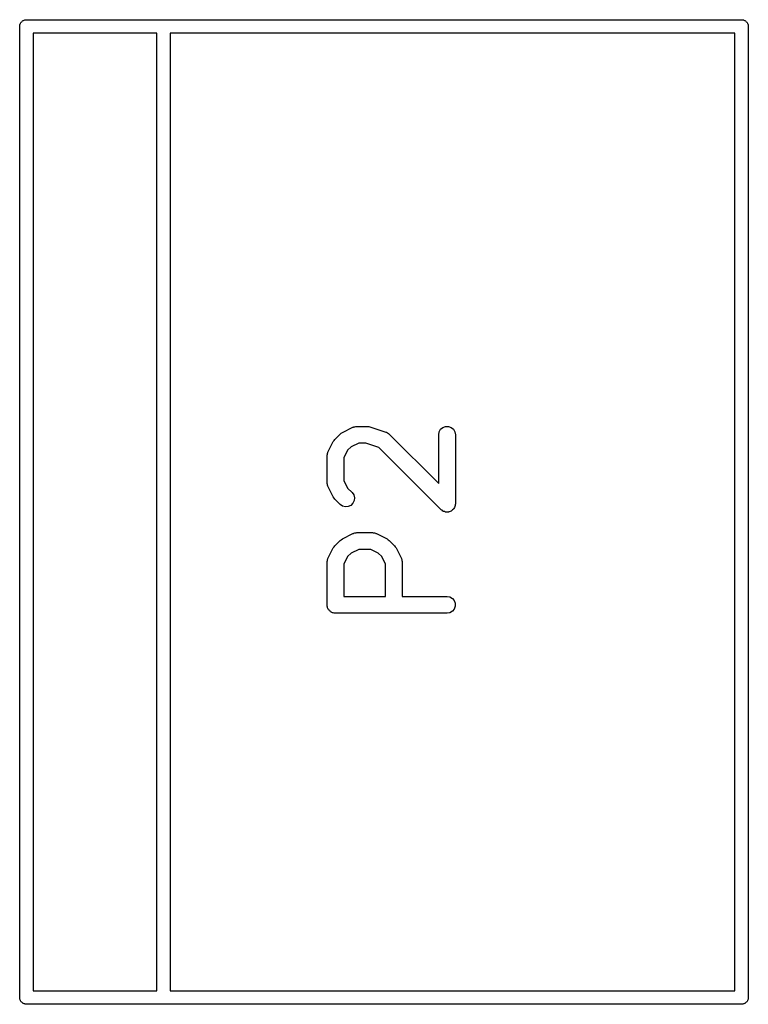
# Model space of a CAD drawing. Extents: x 83.4 to 168.1, y -157.3 to -85.4.
# Tile 4 of 60: x 83.4 to 89.9, y -131.4 to -122.6. Entities that reach past the tile are written whole.
import ezdxf

# ---------------------------------------------------------------- set-up
doc = ezdxf.new("R2010")
doc.units = 0
doc.header["$MEASUREMENT"] = 0
doc.layers.add('BLACK', color=7, linetype='CONTINUOUS')

msp = doc.modelspace()

# ---------------------------------------------------------------- linework, layer by layer
at = {"layer": 'Black'}
for p, q in [((83.395, -122.681), (83.3959, -122.675)), ((83.395, -131.381), (83.395, -122.681)), ((83.3959, -122.67), (83.3977, -122.665)), ((83.3959, -122.675), (83.3959, -122.67)), ((83.3977, -122.665), (83.3986, -122.66)), ((83.3986, -122.66), (83.4013, -122.656)), ((83.4013, -122.656), (83.403, -122.651)), ((83.403, -122.651), (83.4064, -122.647)), ((83.4064, -122.647), (83.409, -122.642)), ((83.409, -122.642), (83.4131, -122.639)), ((83.4131, -122.639), (83.4164, -122.635)), ((83.4164, -122.635), (83.421, -122.632)), ((83.421, -122.632), (83.425, -122.629)), ((83.425, -122.629), (83.4299, -122.627)), ((83.4299, -122.627), (83.4345, -122.624)), ((83.4345, -122.624), (83.4397, -122.623)), ((83.4397, -122.623), (83.4446, -122.622)), ((83.4446, -122.622), (83.4498, -122.622)), ((83.4498, -122.622), (83.455, -122.621)), ((83.455, -122.621), (89.865, -122.621)), ((89.865, -122.621), (89.8702, -122.622)), ((89.8702, -122.622), (89.8754, -122.622)), ((89.8754, -122.622), (89.8804, -122.623)), ((89.8804, -122.623), (89.8855, -122.624)), ((89.8855, -122.624), (89.8901, -122.627)), ((89.8901, -122.627), (89.895, -122.629)), ((89.895, -122.629), (89.899, -122.632)), ((89.899, -122.632), (89.9036, -122.635)), ((89.9036, -122.635), (89.907, -122.639)), ((89.907, -122.639), (89.911, -122.642)), ((89.911, -122.642), (89.9136, -122.647)), ((89.9136, -122.647), (89.917, -122.651)), ((89.917, -122.651), (89.9188, -122.656)), ((89.9188, -122.656), (89.9214, -122.66)), ((89.9214, -122.66), (89.9223, -122.665)), ((89.9223, -122.665), (89.9241, -122.67)), ((89.9241, -122.67), (89.9241, -122.675)), ((89.9241, -122.675), (89.925, -122.681)), ((89.925, -122.681), (89.925, -131.381)), ((83.515, -122.741), (83.515, -131.321)), ((84.625, -122.741), (83.515, -122.741)), ((84.625, -131.321), (84.625, -122.741)), ((84.745, -122.741), (84.745, -131.321)), ((89.805, -122.741), (84.745, -122.741)), ((89.805, -131.321), (89.805, -122.741)), ((86.2867, -126.319), (86.382, -126.272)), ((86.382, -126.272), (86.3861, -126.27)), ((86.3861, -126.27), (86.3899, -126.268)), ((86.3899, -126.268), (86.3985, -126.267)), ((86.3985, -126.267), (86.4069, -126.264)), ((86.4069, -126.264), (86.4112, -126.264)), ((86.4112, -126.264), (86.4155, -126.264)), ((86.4155, -126.264), (86.5107, -126.264)), ((86.5107, -126.264), (86.5226, -126.266)), ((86.5226, -126.266), (86.5345, -126.267)), ((86.5345, -126.267), (86.6773, -126.315)), ((87.1546, -126.313), (87.1676, -126.29)), ((87.1676, -126.29), (87.1875, -126.274)), ((87.1875, -126.274), (87.212, -126.265)), ((87.212, -126.265), (87.2381, -126.265)), ((87.2381, -126.265), (87.2625, -126.274)), ((87.2625, -126.274), (87.2825, -126.29)), ((87.2825, -126.29), (87.2955, -126.313)), ((86.2127, -126.391), (86.2196, -126.381)), ((86.2196, -126.381), (86.2672, -126.333)), ((86.2672, -126.333), (86.2771, -126.326)), ((86.2771, -126.326), (86.2867, -126.319)), ((86.6773, -126.315), (86.6811, -126.317)), ((86.6811, -126.317), (86.6853, -126.318)), ((86.6853, -126.318), (86.6925, -126.323)), ((86.6925, -126.323), (86.7002, -126.328)), ((86.7002, -126.328), (86.7031, -126.331)), ((86.7031, -126.331), (86.7066, -126.333)), ((86.7066, -126.333), (87.15, -126.777)), ((87.15, -126.339), (87.1546, -126.313)), ((87.15, -126.777), (87.15, -126.339)), ((87.2955, -126.313), (87.3, -126.339)), ((87.3, -126.339), (87.3, -126.958)), ((86.1579, -126.496), (86.2056, -126.4)), ((86.2056, -126.4), (86.2127, -126.391)), ((86.3343, -126.478), (86.3, -126.547)), ((86.3647, -126.448), (86.3343, -126.478)), ((86.4332, -126.414), (86.3647, -126.448)), ((86.4986, -126.414), (86.4332, -126.414)), ((86.6131, -126.452), (86.4986, -126.414)), ((87.172, -127.011), (86.6131, -126.452)), ((86.15, -126.529), (86.1508, -126.525)), ((86.15, -126.767), (86.15, -126.529)), ((86.1505, -126.521), (86.153, -126.512)), ((86.1508, -126.525), (86.1505, -126.521)), ((86.153, -126.512), (86.1546, -126.503)), ((86.1546, -126.503), (86.1567, -126.5)), ((86.1567, -126.5), (86.1579, -126.496)), ((86.3, -126.547), (86.3, -126.75)), ((86.1508, -126.771), (86.15, -126.767)), ((86.1505, -126.776), (86.1508, -126.771)), ((86.153, -126.784), (86.1505, -126.776)), ((86.1546, -126.793), (86.153, -126.784)), ((86.1567, -126.797), (86.1546, -126.793)), ((86.1579, -126.801), (86.1567, -126.797)), ((86.2056, -126.896), (86.1579, -126.801)), ((86.3, -126.75), (86.3343, -126.818)), ((86.3343, -126.818), (86.3733, -126.857)), ((86.2127, -126.906), (86.2056, -126.896)), ((86.2196, -126.915), (86.2127, -126.906)), ((86.2672, -126.963), (86.2196, -126.915)), ((86.3733, -126.857), (86.3882, -126.878)), ((86.3882, -126.878), (86.395, -126.904)), ((86.395, -126.904), (86.3927, -126.929)), ((86.2886, -126.978), (86.2672, -126.963)), ((86.3137, -126.985), (86.2886, -126.978)), ((86.3397, -126.983), (86.3137, -126.985)), ((86.3633, -126.972), (86.3397, -126.983)), ((86.3817, -126.953), (86.3633, -126.972)), ((86.3927, -126.929), (86.3817, -126.953)), ((87.2825, -127.006), (87.275, -127.012)), ((87.2841, -127.003), (87.2825, -127.006)), ((87.2865, -127.001), (87.2841, -127.003)), ((87.2906, -126.992), (87.2865, -127.001)), ((87.2955, -126.983), (87.2906, -126.992)), ((87.2961, -126.98), (87.2955, -126.983)), ((87.2975, -126.977), (87.2961, -126.98)), ((87.2983, -126.967), (87.2975, -126.977)), ((87.3, -126.958), (87.2983, -126.967)), ((87.18, -127.016), (87.172, -127.011)), ((87.1875, -127.023), (87.18, -127.016)), ((87.1906, -127.024), (87.1875, -127.023)), ((87.1933, -127.026), (87.1906, -127.024)), ((87.2028, -127.028), (87.1933, -127.026)), ((87.212, -127.032), (87.2028, -127.028)), ((87.2153, -127.032), (87.212, -127.032)), ((87.2185, -127.032), (87.2153, -127.032)), ((87.2283, -127.032), (87.2185, -127.032)), ((87.2381, -127.032), (87.2283, -127.032)), ((87.2412, -127.03), (87.2381, -127.032)), ((87.2444, -127.03), (87.2412, -127.03)), ((87.2533, -127.026), (87.2444, -127.03)), ((87.2625, -127.023), (87.2533, -127.026)), ((87.2651, -127.021), (87.2625, -127.023)), ((87.268, -127.019), (87.2651, -127.021)), ((87.275, -127.012), (87.268, -127.019)), ((86.2771, -127.279), (86.2867, -127.272)), ((86.2867, -127.272), (86.382, -127.224)), ((86.382, -127.224), (86.3861, -127.223)), ((86.3861, -127.223), (86.3899, -127.221)), ((86.3899, -127.221), (86.3985, -127.219)), ((86.3985, -127.219), (86.4069, -127.217)), ((86.4069, -127.217), (86.4112, -127.217)), ((86.4112, -127.217), (86.4155, -127.216)), ((86.4155, -127.216), (86.5584, -127.216)), ((86.5584, -127.216), (86.5626, -127.217)), ((86.5626, -127.217), (86.5669, -127.217)), ((86.5669, -127.217), (86.5754, -127.219)), ((86.5754, -127.219), (86.584, -127.221)), ((86.584, -127.221), (86.5878, -127.223)), ((86.5878, -127.223), (86.5919, -127.224)), ((86.5919, -127.224), (86.6871, -127.272)), ((86.6871, -127.272), (86.6968, -127.279)), ((86.1579, -127.448), (86.2056, -127.353)), ((86.2056, -127.353), (86.2127, -127.343)), ((86.2127, -127.343), (86.2196, -127.333)), ((86.2196, -127.333), (86.2672, -127.286)), ((86.2672, -127.286), (86.2771, -127.279)), ((86.6968, -127.279), (86.7066, -127.286)), ((86.7066, -127.286), (86.7543, -127.333)), ((86.7543, -127.333), (86.7611, -127.343)), ((86.7611, -127.343), (86.7683, -127.353)), ((86.7683, -127.353), (86.8159, -127.448)), ((86.1567, -127.452), (86.1579, -127.448)), ((86.3343, -127.431), (86.3, -127.499)), ((86.3647, -127.4), (86.3343, -127.431)), ((86.4332, -127.366), (86.3647, -127.4)), ((86.5407, -127.366), (86.4332, -127.366)), ((86.6092, -127.4), (86.5407, -127.366)), ((86.6396, -127.431), (86.6092, -127.4)), ((86.6738, -127.499), (86.6396, -127.431)), ((86.8159, -127.448), (86.8172, -127.452)), ((86.15, -127.482), (86.1508, -127.477)), ((86.15, -127.862), (86.15, -127.482)), ((86.1505, -127.473), (86.153, -127.465)), ((86.1508, -127.477), (86.1505, -127.473)), ((86.153, -127.465), (86.1546, -127.456)), ((86.1546, -127.456), (86.1567, -127.452)), ((86.3, -127.499), (86.3, -127.787)), ((86.6738, -127.787), (86.6738, -127.499)), ((86.8172, -127.452), (86.8193, -127.456)), ((86.8193, -127.456), (86.8208, -127.465)), ((86.8208, -127.465), (86.8233, -127.473)), ((86.8233, -127.473), (86.8231, -127.477)), ((86.8231, -127.477), (86.8238, -127.482)), ((86.8238, -127.482), (86.8238, -127.787)), ((86.3, -127.787), (86.6738, -127.787)), ((86.8238, -127.787), (87.225, -127.787)), ((87.225, -127.787), (87.2507, -127.792)), ((87.2507, -127.792), (87.2732, -127.805)), ((86.1512, -127.869), (86.15, -127.862)), ((86.1512, -127.875), (86.1512, -127.869)), ((86.1534, -127.882), (86.1512, -127.875)), ((86.1546, -127.888), (86.1534, -127.882)), ((86.1578, -127.894), (86.1546, -127.888)), ((87.2732, -127.805), (87.29, -127.825)), ((87.29, -127.825), (87.2989, -127.849)), ((87.2989, -127.875), (87.29, -127.9)), ((87.2989, -127.849), (87.2989, -127.875)), ((86.1601, -127.9), (86.1578, -127.894)), ((86.1643, -127.905), (86.1601, -127.9)), ((86.1676, -127.911), (86.1643, -127.905)), ((86.1726, -127.915), (86.1676, -127.911)), ((86.1768, -127.92), (86.1726, -127.915)), ((86.1825, -127.923), (86.1768, -127.92)), ((86.1875, -127.927), (86.1825, -127.923)), ((86.1937, -127.93), (86.1875, -127.927)), ((86.1994, -127.933), (86.1937, -127.93)), ((86.2058, -127.934), (86.1994, -127.933)), ((86.212, -127.936), (86.2058, -127.934)), ((86.2186, -127.936), (86.212, -127.936)), ((86.225, -127.937), (86.2186, -127.936)), ((87.225, -127.937), (86.225, -127.937)), ((87.2507, -127.933), (87.225, -127.937)), ((87.2732, -127.92), (87.2507, -127.933)), ((87.29, -127.9), (87.2732, -127.92)), ((83.515, -131.321), (84.625, -131.321)), ((84.745, -131.321), (89.805, -131.321)), ((83.3959, -131.386), (83.395, -131.381)), ((83.3959, -131.391), (83.3959, -131.386)), ((83.3977, -131.396), (83.3959, -131.391)), ((83.3986, -131.401), (83.3977, -131.396)), ((83.4013, -131.406), (83.3986, -131.401)), ((83.403, -131.411), (83.4013, -131.406)), ((83.4064, -131.415), (83.403, -131.411)), ((83.409, -131.419), (83.4064, -131.415)), ((89.9136, -131.415), (89.911, -131.419)), ((89.917, -131.411), (89.9136, -131.415)), ((89.9188, -131.406), (89.917, -131.411)), ((89.9214, -131.401), (89.9188, -131.406)), ((89.9223, -131.396), (89.9214, -131.401)), ((89.9241, -131.391), (89.9223, -131.396)), ((89.925, -131.381), (89.9241, -131.386)), ((89.9241, -131.386), (89.9241, -131.391)), ((83.4131, -131.423), (83.409, -131.419)), ((83.4164, -131.427), (83.4131, -131.423)), ((83.421, -131.429), (83.4164, -131.427)), ((83.425, -131.433), (83.421, -131.429)), ((83.4299, -131.434), (83.425, -131.433)), ((83.4345, -131.437), (83.4299, -131.434)), ((83.4397, -131.438), (83.4345, -131.437)), ((83.4446, -131.44), (83.4397, -131.438)), ((83.4498, -131.44), (83.4446, -131.44)), ((83.455, -131.441), (83.4498, -131.44)), ((89.865, -131.441), (83.455, -131.441)), ((89.8702, -131.44), (89.865, -131.441)), ((89.8754, -131.44), (89.8702, -131.44)), ((89.8804, -131.438), (89.8754, -131.44)), ((89.8855, -131.437), (89.8804, -131.438)), ((89.8901, -131.434), (89.8855, -131.437)), ((89.895, -131.433), (89.8901, -131.434)), ((89.899, -131.429), (89.895, -131.433)), ((89.9036, -131.427), (89.899, -131.429)), ((89.907, -131.423), (89.9036, -131.427)), ((89.911, -131.419), (89.907, -131.423))]:
    msp.add_line(p, q, dxfattribs=at)

doc.saveas('drawing.dxf')
